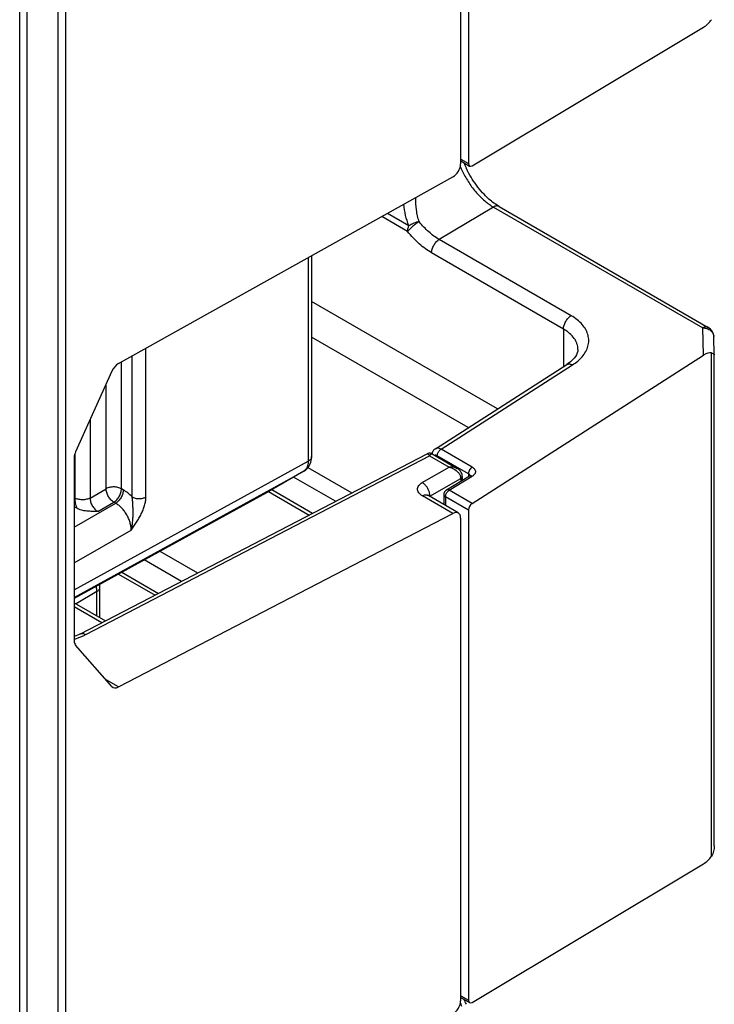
# Model space of a CAD drawing. Header units: inches. Extents: x 0 to 22, y 0 to 17.
# Tile 9 of 28: x 4.255 to 4.889, y 11.887 to 12.785. Entities that reach past the tile are written whole.
import ezdxf

# ---------------------------------------------------------------- set-up
doc = ezdxf.new("R2010")
doc.units = ezdxf.units.IN
doc.header["$LTSCALE"] = 1.21
doc.header["$MEASUREMENT"] = 0
doc.layers.get('0').update_dxf_attribs({"linetype": 'CONTINUOUS'})

msp = doc.modelspace()

# ---------------------------------------------------------------- linework, layer by layer
at = {"color": 7, "linetype": 'CONTINUOUS'}
for p, q in [((4.25489, 11.14023), (4.25489, 13.45535)), ((4.28966, 13.45338), (4.28966, 11.13826)), ((4.29666, 13.45505), (4.29666, 11.1397)), ((4.65742, 12.65317), (4.65742, 13.09346)), ((4.66449, 13.10103), (4.66449, 12.65335)), ((4.26178, 11.13854), (4.26178, 12.98199)), ((4.66784, 12.65135), (4.87907, 12.77772)), ((4.65742, 12.65743), (4.66449, 12.65335)), ((4.65742, 12.65574), (4.66549, 12.65108)), ((4.34512, 12.47091), (4.65023, 12.64113)), ((4.68735, 12.61369), (4.63785, 12.58411)), ((4.68735, 12.61369), (4.87833, 12.50342)), ((4.69247, 12.61426), (4.68925, 12.61629)), ((4.69247, 12.61426), (4.88346, 12.50398)), ((4.60902, 12.59141), (4.58547, 12.605)), ((4.61021, 12.59662), (4.59067, 12.6079)), ((4.75821, 12.51462), (4.63785, 12.58411)), ((4.51828, 12.56752), (4.51828, 12.38193)), ((4.52134, 12.56922), (4.52134, 12.38609)), ((4.75127, 12.50244), (4.6309, 12.57194)), ((4.69094, 12.42954), (4.52134, 12.52747)), ((4.75127, 12.50244), (4.75127, 12.46815)), ((4.87907, 12.47858), (4.87833, 12.50342)), ((4.66435, 12.41252), (4.52134, 12.4951)), ((4.88894, 12.47905), (4.88846, 12.49543)), ((4.37009, 12.34925), (4.37009, 12.48484)), ((4.35747, 12.34931), (4.35747, 12.47781)), ((4.66784, 12.34338), (4.87907, 12.47858)), ((4.88626, 12.0216), (4.88626, 12.48062)), ((4.88894, 12.03124), (4.88894, 12.47905)), ((4.34778, 12.35672), (4.34778, 12.4724)), ((4.63436, 12.39332), (4.75428, 12.47008)), ((4.63956, 12.39295), (4.75955, 12.46975)), ((4.75569, 12.47102), (4.75429, 12.47008)), ((4.33915, 12.46407), (4.30592, 12.39055)), ((4.33376, 12.35679), (4.33376, 12.45214)), ((4.31912, 12.41975), (4.31912, 12.34834)), ((4.63895, 12.39252), (4.63956, 12.39295)), ((4.66799, 12.37653), (4.63956, 12.39295)), ((4.30469, 12.38536), (4.30469, 12.21803)), ((4.3051, 12.38828), (4.3051, 12.34841)), ((4.3104, 12.22447), (4.62672, 12.38862)), ((4.31513, 12.22383), (4.62901, 12.38672)), ((4.62901, 12.38672), (4.63031, 12.38828)), ((4.62901, 12.38672), (4.647, 12.37633)), ((4.63125, 12.38861), (4.63152, 12.38851)), ((4.63152, 12.38851), (4.65431, 12.37535)), ((4.66452, 12.37044), (4.63608, 12.38686)), ((4.63782, 12.39137), (4.63895, 12.39252)), ((4.30469, 12.26459), (4.51828, 12.38193)), ((4.51803, 12.3761), (4.55806, 12.35299)), ((4.62237, 12.36237), (4.647, 12.37633)), ((4.65542, 12.37462), (4.65431, 12.37536)), ((4.30469, 12.25771), (4.51414, 12.37278)), ((4.51414, 12.37278), (4.48007, 12.35311)), ((4.5433, 12.34533), (4.50495, 12.36747)), ((4.51427, 12.37285), (4.51414, 12.37278)), ((4.62938, 12.35008), (4.65748, 12.36602)), ((4.64443, 12.35566), (4.66552, 12.36848)), ((4.64697, 12.35544), (4.66806, 12.36826)), ((4.65748, 12.36602), (4.65748, 12.3636)), ((4.65891, 12.36808), (4.6589, 12.36857)), ((4.65891, 12.36808), (4.65891, 12.36447)), ((4.66452, 12.37044), (4.66452, 12.36848)), ((4.66744, 12.36855), (4.66806, 12.36826)), ((4.31912, 12.34834), (4.33376, 12.35679)), ((4.48007, 12.35311), (4.30469, 12.25681)), ((4.34947, 12.35575), (4.34778, 12.35672)), ((4.48205, 12.35426), (4.51918, 12.33282)), ((4.48498, 12.35595), (4.52227, 12.33442)), ((4.65023, 12.33435), (4.62246, 12.35038)), ((4.62734, 12.35081), (4.62718, 12.35091)), ((4.65528, 12.33468), (4.62734, 12.35081)), ((4.62934, 12.35119), (4.62889, 12.35354)), ((4.62904, 12.34988), (4.62938, 12.35008)), ((4.62938, 12.35008), (4.62934, 12.35119)), ((4.64203, 12.35139), (4.64203, 12.34233)), ((4.66449, 12.33723), (4.64349, 12.34935)), ((4.64349, 12.34935), (4.64349, 12.34148)), ((4.64526, 12.35391), (4.64638, 12.35503)), ((4.64638, 12.35503), (4.64697, 12.35544)), ((4.66784, 12.34338), (4.64697, 12.35544)), ((4.30469, 12.32173), (4.34252, 12.34357)), ((4.30707, 12.33897), (4.30469, 12.34034)), ((4.32619, 12.33609), (4.34083, 12.34455)), ((4.34252, 12.34357), (4.34083, 12.34455)), ((4.34512, 12.17602), (4.65023, 12.33435)), ((4.65742, 11.88977), (4.65742, 12.33006)), ((4.66449, 12.33723), (4.66449, 11.89036)), ((4.30469, 12.28908), (4.35666, 12.31908)), ((4.38295, 12.29978), (4.41731, 12.27995)), ((4.40254, 12.27229), (4.36858, 12.29189)), ((4.34511, 12.27901), (4.37843, 12.25977)), ((4.34812, 12.28066), (4.38151, 12.26137)), ((4.32534, 12.26295), (4.30652, 12.25174)), ((4.32534, 12.24087), (4.32534, 12.26295)), ((4.32809, 12.24161), (4.32809, 12.26693)), ((4.30469, 12.25279), (4.33323, 12.23632)), ((4.30469, 12.24927), (4.33001, 12.23465)), ((4.32794, 12.23937), (4.32805, 12.24048)), ((4.32805, 12.24048), (4.32809, 12.24161)), ((4.33915, 12.17644), (4.30592, 12.21417)), ((4.34512, 12.17602), (4.33374, 12.18258)), ((4.66784, 11.88835), (4.87907, 12.01473)), ((4.65742, 11.89444), (4.66449, 11.89036)), ((4.65742, 11.89275), (4.66549, 11.88809))]:
    msp.add_line(p, q, dxfattribs=at)
for points in [[(4.76445, 12.48385), (4.76432, 12.48235), (4.7639, 12.48069), (4.7632, 12.47903), (4.76223, 12.47741)], [(4.76223, 12.47741), (4.76103, 12.47582), (4.75955, 12.47422), (4.75776, 12.4726), (4.75569, 12.47102)], [(4.63437, 12.39333), (4.6339, 12.393), (4.63329, 12.39247), (4.63273, 12.39186), (4.63224, 12.39116)], [(4.51949, 12.3783), (4.52013, 12.37965), (4.52063, 12.3811), (4.521, 12.38259), (4.52123, 12.38413), (4.52133, 12.38569), (4.52134, 12.38608)], [(4.62825, 12.38912), (4.6274, 12.38891), (4.62672, 12.38862)], [(4.63152, 12.38851), (4.63083, 12.38884), (4.62999, 12.38909), (4.62912, 12.38918), (4.62825, 12.38912)], [(4.63224, 12.39116), (4.63183, 12.39039), (4.6315, 12.38956), (4.63127, 12.38868), (4.63126, 12.38864)], [(4.51427, 12.37285), (4.51503, 12.37333), (4.51601, 12.37405), (4.51696, 12.3749), (4.51788, 12.3759), (4.51874, 12.37705), (4.51949, 12.3783)], [(4.6589, 12.36857), (4.65874, 12.36966), (4.65843, 12.37073), (4.65796, 12.37175), (4.6573, 12.37276), (4.65645, 12.37374), (4.65542, 12.37462)], [(4.66608, 12.36888), (4.66612, 12.36895), (4.66613, 12.36897), (4.6661, 12.36893), (4.66602, 12.36885), (4.66588, 12.36874), (4.66569, 12.3686), (4.66552, 12.36848)], [(4.32809, 12.26692), (4.32806, 12.26801), (4.32791, 12.26956)], [(4.3104, 12.22447), (4.30847, 12.22352), (4.30537, 12.22222), (4.30469, 12.22198)]]:
    msp.add_lwpolyline(points, dxfattribs=at)
for centre, radius, start, end in [((4.74448, 12.68794), 0.09071, 201.94652, 205.03038), ((4.73417, 12.68204), 0.08319, 202.11486, 204.1987), ((4.73598, 12.68285), 0.08518, 204.19259, 205.97375), ((4.74611, 12.68869), 0.0925, 205.02513, 205.51272), ((4.87846, 12.49532), 0.01, 1.7072, 59.99901), ((4.6201, 12.38189), 0.01014, 28.39594, 30.15132), ((4.65063, 12.3661), 0.00685, 2.23215, 8.1321), ((4.65103, 12.36612), 0.00645, 359.15861, 2.19002), ((4.64698, 12.3514), 0.00496, 170.68404, 180.07489), ((4.64698, 12.35147), 0.00491, 121.32477, 131.1504), ((4.28611, 12.28072), 0.06388, 291.01041, 294.0057), ((4.28864, 12.275), 0.05762, 294.02589, 297.37236), ((4.28316, 12.28887), 0.07254, 287.2716, 288.2694), ((4.28418, 12.28579), 0.0693, 288.26504, 290.9961), ((4.74448, 11.92495), 0.09071, 201.94652, 205.03038), ((4.73424, 11.91908), 0.08327, 202.22464, 204.19788)]:
    msp.add_arc(centre, radius, start, end, dxfattribs=at)
for centre, major_axis, ratio, start_param, end_param in [((4.8792, 12.78596), (0.00866, 0.00912), 0.506924, -2.073445, -1.258039), ((4.6501, 12.64923), (0.00527, 0.0085), 0.597115, -2.319978, -0.766635), ((4.6679, 12.65546), (0.00237, 0.0044), 0.556843, -3.943219, -2.389876), ((4.8792, 12.4705), (0.00867, 0.00929), 0.496467, 0.278697, 1.094103), ((4.34524, 12.46282), (0.00527, 0.0085), 0.597115, 0.821615, 1.786955), ((4.31201, 12.3893), (0.00527, 0.0085), 0.597115, -4.49623, -3.908227), ((4.6679, 12.33934), (0.00237, 0.0044), 0.556843, 0.786623, 2.339966), ((4.6501, 12.32612), (0.00527, 0.0085), 0.597115, 5.516551, 7.069894), ((4.31201, 12.22197), (0.00527, 0.0085), 0.597115, -3.908227, -3.320225), ((4.34524, 12.18425), (0.00527, 0.0085), 0.597115, 2.962961, 3.928301), ((4.8792, 12.02297), (0.00866, 0.00912), 0.506924, -2.073445, -1.258039), ((4.6679, 11.89247), (0.00237, 0.0044), 0.556843, -3.943219, -2.389876), ((4.6501, 11.88583), (0.00527, 0.0085), 0.597115, -2.319978, -0.766635)]:
    msp.add_ellipse(centre, major_axis=major_axis, ratio=ratio, start_param=start_param, end_param=end_param, dxfattribs=at)
for points, knots in [([(4.65941, 12.64554), (4.66106, 12.64214), (4.6648, 12.6356), (4.67149, 12.62678), (4.67785, 12.62044), (4.68323, 12.61626), (4.68597, 12.61449), (4.68735, 12.61369)], [0, 0, 0, 0, 0.264396, 0.52458, 0.772124, 0.888987, 1, 1, 1, 1]), ([(4.6832, 12.62102), (4.68113, 12.62284), (4.67712, 12.62683), (4.67166, 12.63352), (4.66674, 12.6409), (4.66391, 12.64615), (4.66263, 12.64885)], [0, 0, 0, 0, 0.237115, 0.486575, 0.74277, 1, 1, 1, 1]), ([(4.61953, 12.60041), (4.61894, 12.60212), (4.61795, 12.60564), (4.61667, 12.61296), (4.61645, 12.6186), (4.61657, 12.62237)], [0, 0, 0, 0, 0.243198, 0.491844, 1, 1, 1, 1]), ([(4.68925, 12.61629), (4.68874, 12.61664), (4.68665, 12.61812), (4.68465, 12.61974), (4.6832, 12.62102)], [0, 0, 0, 0, 0.241126, 1, 1, 1, 1]), ([(4.61021, 12.59662), (4.60896, 12.59969), (4.60694, 12.60615), (4.60586, 12.61281), (4.60552, 12.6162)], [0, 0, 0, 0, 0.493009, 1, 1, 1, 1]), ([(4.69247, 12.61426), (4.69213, 12.61445), (4.69136, 12.61473), (4.69006, 12.61475), (4.68869, 12.6144), (4.68779, 12.61396), (4.68735, 12.61369)], [0, 0, 0, 0, 0.216702, 0.449579, 0.709855, 1, 1, 1, 1]), ([(4.61953, 12.60041), (4.61904, 12.60013), (4.61804, 12.5995), (4.61601, 12.59809), (4.61403, 12.59653), (4.61217, 12.59487), (4.61093, 12.59366), (4.60988, 12.59252), (4.60928, 12.59177), (4.60902, 12.59141)], [0, 0, 0, 0, 0.121964, 0.254442, 0.53165, 0.666501, 0.792344, 0.904784, 1, 1, 1, 1]), ([(4.61953, 12.60041), (4.61872, 12.60027), (4.61708, 12.59988), (4.61466, 12.59903), (4.61234, 12.59795), (4.61088, 12.59709), (4.61021, 12.59662)], [0, 0, 0, 0, 0.242347, 0.49987, 0.75746, 1, 1, 1, 1]), ([(4.63785, 12.58411), (4.6362, 12.58507), (4.63292, 12.58723), (4.62823, 12.59104), (4.62371, 12.59546), (4.62089, 12.59871), (4.61953, 12.60041)], [0, 0, 0, 0, 0.231951, 0.477398, 0.734268, 1, 1, 1, 1]), ([(4.60902, 12.59141), (4.60902, 12.59182), (4.60908, 12.59268), (4.60939, 12.59444), (4.60983, 12.59576), (4.61021, 12.59662)], [0, 0, 0, 0, 0.23087, 0.476475, 1, 1, 1, 1]), ([(4.6309, 12.57194), (4.62893, 12.57308), (4.62501, 12.57566), (4.61941, 12.58021), (4.61401, 12.58549), (4.61065, 12.58937), (4.60902, 12.59141)], [0, 0, 0, 0, 0.231951, 0.477397, 0.734268, 1, 1, 1, 1]), ([(4.6309, 12.57194), (4.6309, 12.57249), (4.631, 12.57364), (4.6314, 12.57537), (4.63204, 12.57713), (4.6329, 12.57885), (4.63394, 12.58046), (4.63513, 12.58192), (4.63643, 12.58315), (4.63737, 12.58383), (4.63785, 12.58411)], [0, 0, 0, 0, 0.113741, 0.236805, 0.366207, 0.498912, 0.631767, 0.761611, 0.885373, 1, 1, 1, 1]), ([(4.75127, 12.50244), (4.75127, 12.50299), (4.75137, 12.50414), (4.75191, 12.5065), (4.75317, 12.50941), (4.75504, 12.51198), (4.7568, 12.51365), (4.75774, 12.51433), (4.75821, 12.51462)], [0, 0, 0, 0, 0.113554, 0.236812, 0.498909, 0.761605, 0.885563, 1, 1, 1, 1]), ([(4.76828, 12.47715), (4.76954, 12.4786), (4.7712, 12.48093), (4.77282, 12.48428), (4.77368, 12.48679), (4.7742, 12.48934), (4.77438, 12.4919), (4.77421, 12.49445), (4.7737, 12.49698), (4.77285, 12.49948), (4.77125, 12.5028), (4.76837, 12.50679), (4.76379, 12.51106), (4.76017, 12.51349), (4.75821, 12.51462)], [0, 0, 0, 0, 0.127201, 0.187221, 0.245366, 0.302179, 0.35826, 0.414246, 0.470789, 0.528504, 0.58794, 0.713612, 0.850757, 1, 1, 1, 1]), ([(4.76445, 12.48384), (4.76445, 12.48471), (4.7643, 12.48647), (4.76364, 12.48906), (4.76255, 12.49159), (4.76049, 12.49493), (4.75764, 12.49796), (4.75421, 12.50063), (4.75228, 12.50186), (4.75127, 12.50244)], [0, 0, 0, 0, 0.109319, 0.220339, 0.33484, 0.454342, 0.71243, 0.852639, 1, 1, 1, 1]), ([(4.88346, 12.50399), (4.88312, 12.50418), (4.88234, 12.50446), (4.88105, 12.50448), (4.87967, 12.50412), (4.87878, 12.50368), (4.87833, 12.50342)], [0, 0, 0, 0, 0.216735, 0.449629, 0.709866, 1, 1, 1, 1]), ([(4.87833, 12.50342), (4.87899, 12.50343), (4.8803, 12.50335), (4.88279, 12.5028), (4.88452, 12.50192), (4.88549, 12.50115)], [0, 0, 0, 0, 0.258157, 0.513748, 1, 1, 1, 1]), ([(4.88549, 12.50115), (4.88593, 12.5008), (4.88674, 12.50003), (4.88768, 12.49867), (4.88828, 12.49718), (4.88844, 12.49614), (4.88845, 12.49562)], [0, 0, 0, 0, 0.262612, 0.515289, 0.760235, 1, 1, 1, 1]), ([(4.75955, 12.46975), (4.76122, 12.47082), (4.76432, 12.47307), (4.76707, 12.47575), (4.76828, 12.47715)], [0, 0, 0, 0, 0.51831, 1, 1, 1, 1]), ([(4.88626, 12.48062), (4.88667, 12.48052), (4.88725, 12.48036), (4.88793, 12.48009), (4.88831, 12.47989), (4.8886, 12.47969), (4.88881, 12.47949), (4.88893, 12.47927), (4.88895, 12.47912), (4.88894, 12.47905)], [0, 0, 0, 0, 0.389355, 0.542999, 0.671559, 0.777451, 0.863944, 0.93569, 1, 1, 1, 1]), ([(4.75428, 12.47008), (4.75462, 12.4703), (4.75541, 12.47062), (4.75673, 12.4707), (4.75815, 12.4704), (4.75908, 12.47), (4.75955, 12.46975)], [0, 0, 0, 0, 0.217549, 0.4515, 0.711829, 1, 1, 1, 1]), ([(4.63956, 12.39295), (4.6391, 12.3932), (4.63818, 12.39362), (4.63678, 12.39393), (4.63548, 12.39385), (4.6347, 12.39354), (4.63437, 12.39333)], [0, 0, 0, 0, 0.290031, 0.549186, 0.782119, 1, 1, 1, 1]), ([(4.52134, 12.38608), (4.52134, 12.38569), (4.52119, 12.38488), (4.52056, 12.38375), (4.51956, 12.38274), (4.51874, 12.38219), (4.51828, 12.38193)], [0, 0, 0, 0, 0.216711, 0.44961, 0.709888, 1, 1, 1, 1]), ([(4.62672, 12.38862), (4.62679, 12.38866), (4.62695, 12.38871), (4.62721, 12.3887), (4.62748, 12.38859), (4.62775, 12.38842), (4.62802, 12.38816), (4.62842, 12.3877), (4.62869, 12.38729), (4.62886, 12.38699)], [0, 0, 0, 0, 0.084098, 0.169048, 0.263363, 0.372728, 0.500182, 0.647032, 1, 1, 1, 1]), ([(4.63031, 12.38828), (4.63039, 12.38834), (4.63054, 12.38845), (4.63079, 12.38857), (4.63103, 12.38862), (4.63118, 12.38862), (4.63125, 12.38861)], [0, 0, 0, 0, 0.293066, 0.552276, 0.784381, 1, 1, 1, 1]), ([(4.63608, 12.38686), (4.63588, 12.38697), (4.63549, 12.38717), (4.63488, 12.38733), (4.63431, 12.38736), (4.63395, 12.38727), (4.63378, 12.38721)], [0, 0, 0, 0, 0.286814, 0.546418, 0.781717, 1, 1, 1, 1]), ([(4.63608, 12.38686), (4.63608, 12.38723), (4.63618, 12.38801), (4.63652, 12.38918), (4.63707, 12.39032), (4.63755, 12.39104), (4.63782, 12.39137)], [0, 0, 0, 0, 0.227271, 0.477256, 0.738429, 1, 1, 1, 1]), ([(4.51828, 12.38193), (4.51828, 12.38092), (4.51812, 12.37899), (4.51734, 12.37634), (4.51603, 12.3742), (4.5148, 12.37316), (4.51414, 12.37278)], [0, 0, 0, 0, 0.290281, 0.549854, 0.782946, 1, 1, 1, 1]), ([(4.65431, 12.37536), (4.65327, 12.37595), (4.65081, 12.37669), (4.64828, 12.37656), (4.647, 12.37633)], [0, 0, 0, 0, 0.478388, 1, 1, 1, 1]), ([(4.647, 12.37633), (4.64773, 12.37619), (4.6492, 12.37578), (4.65197, 12.37455), (4.65383, 12.37315), (4.65486, 12.37204)], [0, 0, 0, 0, 0.247884, 0.49977, 1, 1, 1, 1]), ([(4.66799, 12.37653), (4.66776, 12.37639), (4.66729, 12.37605), (4.6664, 12.37521), (4.66547, 12.37392), (4.66484, 12.37247), (4.66457, 12.37129), (4.66452, 12.37072), (4.66452, 12.37044)], [0, 0, 0, 0, 0.114437, 0.238395, 0.501092, 0.763188, 0.886446, 1, 1, 1, 1]), ([(4.66799, 12.37653), (4.66843, 12.37628), (4.66923, 12.37573), (4.67017, 12.37472), (4.67078, 12.37361), (4.67099, 12.37243), (4.67079, 12.37124), (4.67021, 12.37011), (4.66927, 12.36909), (4.66849, 12.36852), (4.66806, 12.36826)], [0, 0, 0, 0, 0.143798, 0.272918, 0.389645, 0.499196, 0.608916, 0.726075, 0.855719, 1, 1, 1, 1]), ([(4.65486, 12.37204), (4.65553, 12.37132), (4.65665, 12.36978), (4.65728, 12.36796), (4.65741, 12.36707)], [0, 0, 0, 0, 0.517867, 1, 1, 1, 1]), ([(4.65748, 12.36602), (4.65769, 12.36615), (4.65808, 12.36643), (4.65855, 12.36693), (4.65885, 12.36749), (4.65891, 12.36789), (4.65891, 12.36808)], [0, 0, 0, 0, 0.285812, 0.545011, 0.779923, 1, 1, 1, 1]), ([(4.66452, 12.37044), (4.6647, 12.37034), (4.66504, 12.37011), (4.66546, 12.36971), (4.66577, 12.36926), (4.6659, 12.36894), (4.66593, 12.36878)], [0, 0, 0, 0, 0.281618, 0.540257, 0.777913, 1, 1, 1, 1]), ([(4.66552, 12.36849), (4.66565, 12.36856), (4.66593, 12.36869), (4.66641, 12.36875), (4.66692, 12.36871), (4.66726, 12.36861), (4.66744, 12.36855)], [0, 0, 0, 0, 0.225855, 0.462848, 0.719732, 1, 1, 1, 1]), ([(4.34778, 12.35672), (4.3473, 12.357), (4.34626, 12.35748), (4.34394, 12.3582), (4.34079, 12.35855), (4.33764, 12.35823), (4.33531, 12.35754), (4.33425, 12.35706), (4.33376, 12.35679)], [0, 0, 0, 0, 0.11395, 0.237018, 0.498894, 0.761368, 0.885153, 1, 1, 1, 1]), ([(4.34083, 12.34455), (4.34035, 12.34483), (4.33941, 12.34551), (4.33764, 12.3472), (4.33577, 12.34979), (4.33447, 12.3527), (4.33389, 12.35508), (4.33377, 12.35624), (4.33376, 12.35679)], [0, 0, 0, 0, 0.113719, 0.237023, 0.499984, 0.762948, 0.886271, 1, 1, 1, 1]), ([(4.62246, 12.35038), (4.62181, 12.35076), (4.62062, 12.35158), (4.6192, 12.35305), (4.61843, 12.35444), (4.61813, 12.35557), (4.61805, 12.35641), (4.61811, 12.35725), (4.6184, 12.35837), (4.61915, 12.35975), (4.62055, 12.3612), (4.62173, 12.362), (4.62237, 12.36237)], [0, 0, 0, 0, 0.146323, 0.277159, 0.394127, 0.449177, 0.503052, 0.556789, 0.611432, 0.726922, 0.855765, 1, 1, 1, 1]), ([(4.62889, 12.35354), (4.62862, 12.35447), (4.62791, 12.35628), (4.6264, 12.35875), (4.62483, 12.36053), (4.62345, 12.36169), (4.62273, 12.36216), (4.62237, 12.36237)], [0, 0, 0, 0, 0.257021, 0.518469, 0.770461, 0.888882, 1, 1, 1, 1]), ([(4.3051, 12.34841), (4.3051, 12.34687), (4.30549, 12.34364), (4.30645, 12.34054), (4.30707, 12.33897)], [0, 0, 0, 0, 0.477182, 1, 1, 1, 1]), ([(4.31912, 12.34834), (4.31864, 12.34807), (4.31758, 12.34759), (4.31586, 12.34709), (4.31401, 12.34678), (4.31209, 12.34668), (4.31017, 12.3468), (4.30833, 12.34712), (4.30663, 12.34765), (4.30558, 12.34813), (4.3051, 12.34841)], [0, 0, 0, 0, 0.114625, 0.238386, 0.368228, 0.501082, 0.633786, 0.76319, 0.886256, 1, 1, 1, 1]), ([(4.31912, 12.34834), (4.31911, 12.34778), (4.3192, 12.34661), (4.31959, 12.34484), (4.32023, 12.34306), (4.32111, 12.34132), (4.32217, 12.3397), (4.3234, 12.33825), (4.32473, 12.33703), (4.3257, 12.33637), (4.32619, 12.33609)], [0, 0, 0, 0, 0.114579, 0.237834, 0.367294, 0.500012, 0.632727, 0.762181, 0.885426, 1, 1, 1, 1]), ([(4.34083, 12.34455), (4.34131, 12.34483), (4.34225, 12.34551), (4.34401, 12.34719), (4.34587, 12.34976), (4.34714, 12.35266), (4.34768, 12.35502), (4.34778, 12.35617), (4.34778, 12.35672)], [0, 0, 0, 0, 0.114846, 0.238626, 0.50109, 0.762959, 0.886042, 1, 1, 1, 1]), ([(4.34947, 12.35575), (4.34947, 12.3552), (4.34936, 12.35405), (4.34897, 12.35231), (4.34833, 12.35055), (4.34747, 12.34884), (4.34642, 12.34722), (4.34523, 12.34577), (4.34394, 12.34454), (4.34299, 12.34386), (4.34252, 12.34357)], [0, 0, 0, 0, 0.113741, 0.236805, 0.366207, 0.498912, 0.631767, 0.761611, 0.885373, 1, 1, 1, 1]), ([(4.35747, 12.34931), (4.35624, 12.3506), (4.35372, 12.35295), (4.3509, 12.35492), (4.34947, 12.35575)], [0, 0, 0, 0, 0.518801, 1, 1, 1, 1]), ([(4.35666, 12.31908), (4.35698, 12.32027), (4.35753, 12.32271), (4.35807, 12.32644), (4.35834, 12.33027), (4.35842, 12.33412), (4.3584, 12.33734), (4.35833, 12.33992), (4.35824, 12.34248), (4.35809, 12.34502), (4.3578, 12.34751), (4.3576, 12.34872), (4.35747, 12.34931)], [0, 0, 0, 0, 0.121445, 0.245987, 0.372075, 0.499017, 0.626192, 0.68974, 0.753201, 0.878908, 0.940411, 1, 1, 1, 1]), ([(4.35666, 12.31908), (4.35749, 12.32026), (4.35915, 12.32262), (4.36156, 12.32623), (4.36383, 12.32993), (4.36588, 12.33374), (4.36763, 12.33764), (4.36898, 12.34157), (4.36986, 12.34544), (4.37009, 12.34801), (4.37009, 12.34925)], [0, 0, 0, 0, 0.129064, 0.258467, 0.388148, 0.517594, 0.645597, 0.770244, 0.889226, 1, 1, 1, 1]), ([(4.35747, 12.34931), (4.3579, 12.34906), (4.35884, 12.34863), (4.36038, 12.34815), (4.36203, 12.34786), (4.36376, 12.34776), (4.36549, 12.34784), (4.36715, 12.34812), (4.3687, 12.34858), (4.36965, 12.349), (4.37009, 12.34925)], [0, 0, 0, 0, 0.113744, 0.23681, 0.366213, 0.498917, 0.631771, 0.761613, 0.885374, 1, 1, 1, 1]), ([(4.62246, 12.35038), (4.62289, 12.35062), (4.62375, 12.35101), (4.62505, 12.35131), (4.62628, 12.35127), (4.62702, 12.351), (4.62734, 12.35081)], [0, 0, 0, 0, 0.288141, 0.547644, 0.78136, 1, 1, 1, 1]), ([(4.64203, 12.35139), (4.64203, 12.3512), (4.6421, 12.3508), (4.6424, 12.35025), (4.64288, 12.34975), (4.64327, 12.34948), (4.64349, 12.34935)], [0, 0, 0, 0, 0.217788, 0.451821, 0.711922, 1, 1, 1, 1]), ([(4.64375, 12.35517), (4.64332, 12.35479), (4.64257, 12.35388), (4.64219, 12.35277), (4.64209, 12.3522)], [0, 0, 0, 0, 0.500647, 1, 1, 1, 1]), ([(4.64349, 12.34935), (4.64349, 12.34973), (4.64359, 12.35052), (4.64394, 12.35169), (4.6445, 12.35285), (4.64499, 12.35357), (4.64526, 12.35391)], [0, 0, 0, 0, 0.227314, 0.47752, 0.7388, 1, 1, 1, 1]), ([(4.64697, 12.35544), (4.64674, 12.35556), (4.6463, 12.35577), (4.64561, 12.35593), (4.64498, 12.35591), (4.64459, 12.35576), (4.64443, 12.35566)], [0, 0, 0, 0, 0.289655, 0.550293, 0.783644, 1, 1, 1, 1]), ([(4.32619, 12.33609), (4.3245, 12.33608), (4.32112, 12.33605), (4.3169, 12.33627), (4.31361, 12.33674), (4.31125, 12.33726), (4.30906, 12.33797), (4.30769, 12.33861), (4.30707, 12.33897)], [0, 0, 0, 0, 0.260117, 0.518915, 0.646164, 0.770167, 0.889009, 1, 1, 1, 1]), ([(4.35666, 12.31908), (4.35667, 12.3202), (4.35648, 12.32254), (4.35568, 12.32605), (4.35438, 12.32962), (4.35263, 12.33308), (4.3505, 12.33633), (4.34807, 12.33924), (4.34542, 12.34169), (4.34349, 12.34302), (4.34252, 12.34357)], [0, 0, 0, 0, 0.114333, 0.237577, 0.367103, 0.499975, 0.63285, 0.76238, 0.885646, 1, 1, 1, 1]), ([(4.32534, 12.26295), (4.32534, 12.26334), (4.3253, 12.26499), (4.32506, 12.26663), (4.32479, 12.26785)], [0, 0, 0, 0, 0.238982, 1, 1, 1, 1]), ([(4.32534, 12.26295), (4.32575, 12.2632), (4.3265, 12.26374), (4.32739, 12.26472), (4.32796, 12.26579), (4.32809, 12.26655), (4.32809, 12.26692)], [0, 0, 0, 0, 0.287609, 0.546921, 0.780863, 1, 1, 1, 1]), ([(4.32748, 12.23964), (4.32767, 12.23994), (4.32798, 12.24058), (4.32809, 12.24127), (4.32809, 12.24161)], [0, 0, 0, 0, 0.514034, 1, 1, 1, 1]), ([(4.3104, 12.22447), (4.31072, 12.22464), (4.31145, 12.22487), (4.31265, 12.22485), (4.31391, 12.2245), (4.31473, 12.22408), (4.31513, 12.22383)], [0, 0, 0, 0, 0.217913, 0.451976, 0.711889, 1, 1, 1, 1]), ([(4.88894, 12.03124), (4.88895, 12.03039), (4.88886, 12.0287), (4.88823, 12.02538), (4.88721, 12.02299), (4.88626, 12.0216)], [0, 0, 0, 0, 0.250158, 0.500461, 1, 1, 1, 1])]:
    msp.add_open_spline(points, degree=3, knots=knots, dxfattribs=at)

doc.saveas('drawing.dxf')
